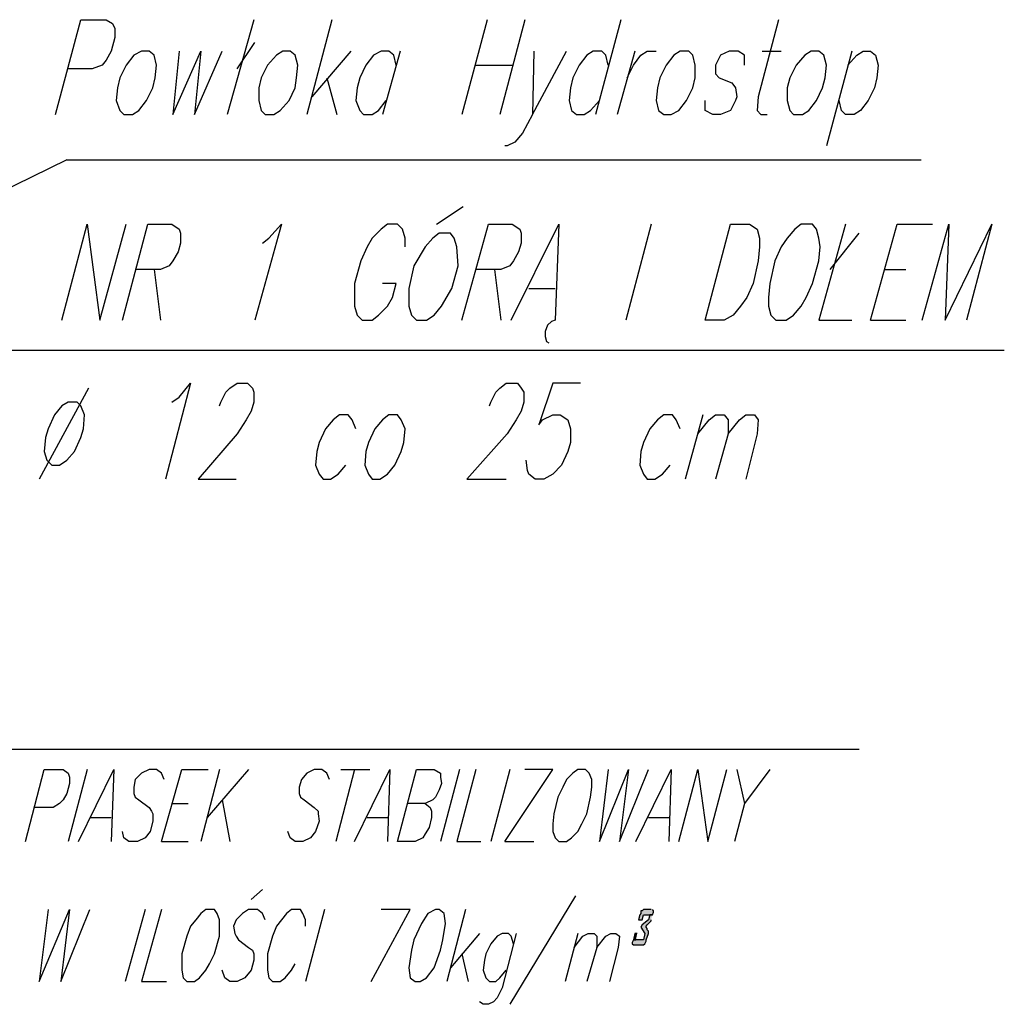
# Model space of a CAD drawing. Header units: millimetres. Extents: x -387992 to 11255, y 102926 to 380857.
# Tile 9 of 27: x -382494 to -380841, y 286249 to 287901. Entities that reach past the tile are written whole.
import ezdxf

# ---------------------------------------------------------------- set-up
doc = ezdxf.new("R2010")
doc.units = ezdxf.units.MM
doc.header["$MEASUREMENT"] = 0
doc.layers.add('Warstwa 1', color=7, linetype='Continuous')

msp = doc.modelspace()

# ---------------------------------------------------------------- hatches: boundary and pattern name
at = {"layer": 'Warstwa 1', "transparency": 33554687}
for points in [[(-381434.164362, 286408.281638), (-381446.859688, 286408.281638), (-381448.982594, 286406.179518), (-381451.105501, 286406.179518), (-381451.105501, 286401.933435), (-381453.207351, 286399.810529), (-381455.330257, 286391.361016), (-381448.982594, 286391.361016), (-381446.859688, 286399.810529), (-381432.040916, 286399.810529), (-381429.91801, 286404.056611), (-381429.91801, 286406.179518), (-381432.040916, 286408.281638)], [(-381432.040916, 286399.810529), (-381436.265673, 286399.810529), (-381438.388579, 286391.361016), (-381448.982594, 286382.86912), (-381451.105501, 286378.644364), (-381444.736782, 286368.050618), (-381446.859688, 286357.478199), (-381463.800826, 286357.478199), (-381465.923733, 286353.232117), (-381465.923733, 286351.10921), (-381463.800826, 286349.00736), (-381446.859688, 286349.00736), (-381444.736782, 286351.10921), (-381442.613335, 286355.355293), (-381442.613335, 286357.478199), (-381438.388579, 286368.050618), (-381438.388579, 286372.296701), (-381440.512025, 286374.419608), (-381440.512025, 286376.521458), (-381442.613335, 286378.644364), (-381442.613335, 286380.76727), (-381440.512025, 286382.86912), (-381438.388579, 286384.992027), (-381436.265673, 286387.115203), (-381434.164362, 286389.238109), (-381434.164362, 286391.361016)], [(-381457.453164, 286368.050618), (-381461.67792, 286368.050618), (-381463.800826, 286357.478199), (-381459.57607, 286357.478199)]]:
    msp.add_hatch(color=7, dxfattribs=at).paths.add_polyline_path(points)

# ---------------------------------------------------------------- linework, layer by layer
at = {"layer": 'Warstwa 1', "color": 7, "lineweight": 25}
for p, q in [((-381484.967261, 287901.233898), (-381527.321187, 287742.412211)), ((-381461.67792, 287848.286497), (-381491.33598, 287742.412211)), ((-381247.807521, 287848.286497), (-381216.026555, 287848.286497)), ((-381097.436427, 287848.286497), (-381139.790352, 287689.465349)), ((-382414.625861, 287666.176008), (-382878.393438, 287439.589228)), ((-382414.625861, 287666.176008), (-380980.990261, 287666.176008)), ((-381794.160043, 287558.178816), (-381749.683751, 287587.81582)), ((-382268.500039, 287481.942613), (-382257.92762, 287397.234762)), ((-381696.73581, 287481.942613), (-381686.163391, 287397.234762)), ((-382378.620138, 287282.86939), (-382461.204543, 287130.395906)), ((-381347.334145, 287238.393098), (-381376.970609, 287130.395906)), ((-382380.743045, 286643.360584), (-382412.502955, 286522.64701)), ((-381756.031414, 286643.360584), (-381787.791324, 286522.64701)), ((-381671.323562, 286643.360584), (-381703.104529, 286522.64701)), ((-381235.091139, 286643.360584), (-381277.444525, 286586.1671)), ((-382374.395382, 286562.877759), (-382340.490969, 286562.877759)), ((-381910.627265, 286562.877759), (-381876.744448, 286562.877759)), ((-381438.388579, 286562.877759), (-381404.505762, 286562.877759)), ((-381679.794132, 286522.64701), (-381631.093083, 286522.64701)), ((-382105.454135, 286425.223046), (-382086.390091, 286442.164454)), ((-382283.318811, 286408.281638), (-382317.222684, 286287.58912)), ((-381982.618195, 286408.281638), (-382014.399161, 286287.58912))]:
    msp.add_line(p, q, dxfattribs=at)
for points in [[(-382433.690446, 287742.412211), (-382391.33706, 287901.233898), (-382348.982594, 287901.233898), (-382338.389119, 287894.864639), (-382334.142766, 287886.39407), (-382334.142766, 287871.575298), (-382340.490969, 287848.286497), (-382348.982594, 287833.467725), (-382355.330257, 287824.996616), (-382372.272475, 287818.648953), (-382412.502955, 287818.648953)], [(-381220.272367, 287901.233898), (-381254.155724, 287772.049215), (-381256.27863, 287748.760414), (-381249.930968, 287742.412211), (-381239.336952, 287742.412211)], [(-382226.146654, 287848.286497), (-382236.740129, 287742.412211), (-382190.140931, 287848.286497), (-382200.734406, 287742.412211), (-382154.156264, 287848.286497)], [(-381861.90462, 287824.996616), (-381866.150433, 287841.938834), (-381874.621542, 287848.286497), (-381887.337924, 287848.286497), (-381900.03325, 287841.938834), (-381912.750171, 287824.996616), (-381923.322591, 287803.809125), (-381927.568403, 287786.867987), (-381929.69185, 287765.701552), (-381923.322591, 287748.760414), (-381916.974928, 287742.412211), (-381902.156696, 287742.412211), (-381891.56268, 287748.760414), (-381878.867355, 287765.701552)], [(-381631.093083, 287848.286497), (-381633.215989, 287742.412211), (-381576.022775, 287848.286497)], [(-381506.154752, 287824.996616), (-381510.379509, 287841.938834), (-381516.748228, 287848.286497), (-381531.567539, 287848.286497), (-381542.161015, 287841.938834), (-381554.856341, 287824.996616), (-381565.450356, 287803.809125), (-381569.675113, 287786.867987), (-381571.798019, 287765.701552), (-381567.573262, 287748.760414), (-381559.102693, 287742.412211), (-381546.385771, 287742.412211), (-381535.813352, 287748.760414), (-381520.973524, 287765.701552)], [(-381474.394842, 287803.809125), (-381463.800826, 287824.996616), (-381451.105501, 287841.938834), (-381440.512025, 287848.286497), (-381425.672197, 287848.286497)], [(-381277.444525, 287824.996616), (-381277.444525, 287841.938834), (-381288.038541, 287848.286497), (-381302.856773, 287848.286497), (-381317.675544, 287841.938834), (-381326.16771, 287824.996616), (-381326.16771, 287810.156788), (-381319.798991, 287803.809125), (-381298.632016, 287795.338556), (-381292.263297, 287786.867987), (-381290.161447, 287772.049215), (-381292.263297, 287765.701552), (-381300.733866, 287748.760414), (-381317.675544, 287742.412211), (-381330.392466, 287742.412211), (-381343.087792, 287748.760414), (-381343.087792, 287765.701552)], [(-381103.805686, 287824.996616), (-381088.986374, 287841.938834), (-381078.392898, 287848.286497), (-381065.675976, 287848.286497), (-381057.226464, 287841.938834), (-381052.980651, 287824.996616), (-381055.103557, 287803.809125), (-381059.328314, 287786.867987), (-381069.922329, 287765.701552), (-381082.617655, 287748.760414), (-381093.21113, 287742.412211), (-381108.030442, 287742.412211), (-381114.399161, 287748.760414), (-381118.623918, 287765.701552)], [(-381633.215989, 287742.412211), (-381650.157128, 287710.652301), (-381662.852993, 287695.813012), (-381675.569375, 287689.465349), (-381679.794132, 287689.465349)], [(-382423.09697, 287397.234762), (-382380.743045, 287558.178816), (-382359.555554, 287397.234762), (-382315.099778, 287558.178816)], [(-382321.447441, 287397.234762), (-382279.094055, 287558.178816), (-382238.863575, 287558.178816), (-382226.146654, 287549.708247), (-382224.044803, 287543.339528), (-382224.044803, 287526.397849), (-382228.26956, 287511.579617), (-382236.740129, 287496.760845), (-382243.088332, 287488.290276), (-382257.92762, 287481.942613), (-382300.281546, 287481.942613)], [(-382086.390091, 287526.397849), (-382075.796075, 287534.868419), (-382054.63018, 287558.178816), (-382099.085416, 287397.234762)], [(-381847.086388, 287520.050187), (-381847.086388, 287534.868419), (-381851.332201, 287549.708247), (-381859.80277, 287558.178816), (-381876.744448, 287558.178816), (-381887.337924, 287549.708247), (-381902.156696, 287534.868419), (-381910.627265, 287520.050187), (-381921.199684, 287496.760845), (-381931.79316, 287458.632216), (-381931.79316, 287420.524643), (-381927.568403, 287405.705331), (-381919.097834, 287397.234762), (-381902.156696, 287397.234762), (-381891.56268, 287405.705331), (-381876.744448, 287420.524643), (-381868.273879, 287435.342875), (-381861.90462, 287458.632216), (-381885.215018, 287458.632216)], [(-381751.806657, 287397.234762), (-381707.329285, 287558.178816), (-381667.098806, 287558.178816), (-381654.381884, 287549.708247), (-381652.258978, 287543.339528), (-381652.258978, 287526.397849), (-381656.50533, 287511.579617), (-381664.9759, 287496.760845), (-381671.323562, 287488.290276), (-381686.163391, 287481.942613), (-381728.49626, 287481.942613)], [(-381669.221712, 287397.234762), (-381588.739157, 287558.178816), (-381595.108416, 287397.234762), (-381601.456079, 287395.111856), (-381607.803742, 287388.764193), (-381612.028498, 287378.170177), (-381612.028498, 287369.699608), (-381609.926648, 287361.229039), (-381605.680836, 287359.106133)], [(-381065.675976, 287397.234762), (-381021.220741, 287558.178816), (-380961.925676, 287558.178816)], [(-380978.867355, 287397.234762), (-380934.390523, 287558.178816), (-380940.738185, 287397.234762), (-380862.399593, 287558.178816), (-380904.753519, 287397.234762)], [(-380841.212102, 287346.410807), (-383382.392304, 287346.410807), (-383422.622784, 287524.274943)], [(-381595.108416, 287397.234762), (-381601.456079, 287395.111856), (-381607.803742, 287388.764193), (-381612.028498, 287378.170177), (-381612.028498, 287369.699608), (-381609.926648, 287361.229039), (-381605.680836, 287359.106133)], [(-382238.863575, 287259.580589), (-382226.146654, 287268.051158), (-382207.082069, 287291.340499), (-382249.435995, 287130.395906)], [(-382158.38102, 287253.232386), (-382156.27917, 287259.580589), (-382147.787005, 287276.521728), (-382141.438802, 287282.86939), (-382128.743477, 287291.340499), (-382111.801798, 287291.340499), (-382103.331229, 287282.86939), (-382101.208323, 287276.521728), (-382101.208323, 287259.580589), (-382105.454135, 287244.761817), (-382113.925245, 287229.943585), (-382128.743477, 287206.633188), (-382194.386743, 287130.395906), (-382130.845327, 287130.395906)], [(-381705.206379, 287253.232386), (-381703.104529, 287259.580589), (-381694.612903, 287276.521728), (-381688.265241, 287282.86939), (-381677.671225, 287291.340499), (-381658.628237, 287291.340499), (-381652.258978, 287282.86939), (-381648.034221, 287276.521728), (-381648.034221, 287259.580589), (-381652.258978, 287244.761817), (-381660.751143, 287229.943585), (-381675.569375, 287206.633188), (-381743.335548, 287130.395906), (-381677.671225, 287130.395906)], [(-381552.754491, 287291.340499), (-381599.333173, 287291.340499), (-381622.621974, 287221.472476), (-381616.274311, 287229.943585), (-381599.333173, 287238.393098), (-381586.616251, 287238.393098), (-381573.920925, 287229.943585), (-381569.675113, 287215.124813), (-381569.675113, 287191.813876), (-381573.920925, 287176.995644), (-381584.514401, 287153.706303), (-381599.333173, 287138.888071), (-381614.151405, 287130.395906), (-381628.970177, 287130.395906), (-381639.563652, 287138.888071), (-381641.686559, 287145.235734), (-381643.809465, 287162.177412)], [(-381929.69185, 287215.124813), (-381936.039512, 287229.943585), (-381942.387715, 287238.393098), (-381957.205947, 287238.393098), (-381967.799963, 287229.943585), (-381980.495288, 287215.124813), (-381991.088764, 287191.813876), (-381995.335116, 287176.995644), (-381997.436427, 287153.706303), (-381991.088764, 287138.888071), (-381984.741101, 287130.395906), (-381972.045775, 287130.395906), (-381959.328853, 287138.888071), (-381946.612472, 287153.706303)], [(-381385.462774, 287215.124813), (-381391.810437, 287229.943585), (-381398.1581, 287238.393098), (-381412.976871, 287238.393098), (-381423.570347, 287229.943585), (-381436.265673, 287215.124813), (-381446.859688, 287191.813876), (-381451.105501, 287176.995644), (-381453.207351, 287153.706303), (-381446.859688, 287138.888071), (-381440.512025, 287130.395906), (-381427.795103, 287130.395906), (-381415.099778, 287138.888071), (-381402.382856, 287153.706303)], [(-381355.804714, 287206.633188), (-381336.740129, 287229.943585), (-381326.16771, 287238.393098), (-381311.327882, 287238.393098), (-381304.979679, 287229.943585), (-381304.979679, 287206.633188), (-381326.16771, 287130.395906)], [(-381304.979679, 287206.633188), (-381285.915634, 287229.943585), (-381275.321619, 287238.393098), (-381260.503387, 287238.393098), (-381254.155724, 287229.943585), (-381256.27863, 287206.633188), (-381275.321619, 287130.395906)], [(-382484.514941, 286522.64701), (-382452.733434, 286643.360584), (-382420.973524, 286643.360584), (-382412.502955, 286636.991595), (-382410.380048, 286630.643662), (-382410.380048, 286620.049917), (-382414.625861, 286603.108508), (-382420.973524, 286592.514763), (-382427.321187, 286586.1671), (-382437.915202, 286579.819437), (-382469.675113, 286579.819437)], [(-382395.561816, 286522.64701), (-382336.266213, 286643.360584), (-382340.490969, 286522.64701)], [(-382251.558901, 286626.397849), (-382255.804714, 286636.991595), (-382264.275283, 286643.360584), (-382276.971148, 286643.360584), (-382289.68753, 286636.991595), (-382300.281546, 286626.397849), (-382302.382856, 286613.702254), (-382302.382856, 286603.108508), (-382300.281546, 286596.760845), (-382293.912287, 286592.514763), (-382276.971148, 286579.819437), (-382272.746392, 286573.471504), (-382270.623486, 286569.225422), (-382270.623486, 286556.530096), (-382274.847702, 286539.588688), (-382283.318811, 286528.994942), (-382296.035193, 286522.64701), (-382310.853965, 286522.64701), (-382319.324534, 286528.994942), (-382321.447441, 286539.588688)], [(-382255.804714, 286522.64701), (-382221.921897, 286643.360584), (-382177.445065, 286643.360584)], [(-381974.147625, 286626.397849), (-381978.393438, 286636.991595), (-381986.864007, 286643.360584), (-381999.559873, 286643.360584), (-382012.276255, 286636.991595), (-382020.747364, 286626.397849), (-382024.97158, 286613.702254), (-382024.97158, 286603.108508), (-382022.848674, 286596.760845), (-382016.501011, 286592.514763), (-381999.559873, 286579.819437), (-381993.21221, 286573.471504), (-381993.21221, 286569.225422), (-381991.088764, 286556.530096), (-381997.436427, 286539.588688), (-382005.907536, 286528.994942), (-382018.623918, 286522.64701), (-382031.340839, 286522.64701), (-382039.790352, 286528.994942), (-382044.036165, 286539.588688)], [(-381931.79316, 286522.64701), (-381872.498096, 286643.360584), (-381876.744448, 286522.64701)], [(-381859.80277, 286522.64701), (-381828.04286, 286643.360584), (-381798.3848, 286643.360584), (-381787.791324, 286636.991595), (-381787.791324, 286630.643662), (-381785.689474, 286620.049917), (-381789.91423, 286609.456441), (-381796.261893, 286596.760845), (-381800.507706, 286592.514763), (-381813.203572, 286586.1671), (-381842.861632, 286586.1671)], [(-381728.49626, 286643.360584), (-381760.277227, 286522.64701), (-381720.046207, 286522.64701)], [(-381679.794132, 286522.64701), (-381599.333173, 286643.360584), (-381645.911315, 286643.360584)], [(-381506.154752, 286643.360584), (-381520.973524, 286522.64701), (-381472.271935, 286643.360584), (-381487.090167, 286522.64701), (-381438.388579, 286643.360584)], [(-381459.57607, 286522.64701), (-381400.281006, 286643.360584), (-381404.505762, 286522.64701)], [(-381387.564624, 286522.64701), (-381355.804714, 286643.360584), (-381338.863035, 286522.64701), (-381307.082069, 286643.360584)], [(-381290.161447, 286643.360584), (-381277.444525, 286586.1671), (-381294.386203, 286522.64701)], [(-381813.203572, 286586.1671), (-381804.754059, 286579.819437), (-381802.630612, 286573.471504), (-381802.630612, 286562.877759), (-381806.855369, 286545.936351), (-381813.203572, 286535.342605), (-381817.449384, 286528.994942), (-381830.14471, 286522.64701), (-381859.80277, 286522.64701)], [(-382446.385771, 286408.281638), (-382461.204543, 286287.58912), (-382410.380048, 286408.281638), (-382425.219877, 286287.58912), (-382376.497232, 286408.281638)], [(-382255.804714, 286408.281638), (-382289.68753, 286287.58912), (-382247.334145, 286287.58912)], [(-382082.143738, 286391.361016), (-382086.390091, 286401.933435), (-382094.86066, 286408.281638), (-382109.678892, 286408.281638), (-382120.272907, 286401.933435), (-382130.845327, 286391.361016), (-382135.091139, 286380.76727), (-382132.968233, 286368.050618), (-382130.845327, 286363.825862), (-382126.62057, 286357.478199), (-382109.678892, 286344.761547), (-382103.331229, 286340.515465), (-382101.208323, 286334.167802), (-382101.208323, 286323.574056), (-382105.454135, 286306.632648), (-382116.026555, 286293.936783), (-382128.743477, 286287.58912), (-382141.438802, 286287.58912), (-382149.909911, 286293.936783), (-382154.156264, 286306.632648)], [(-382014.399161, 286380.76727), (-382014.399161, 286391.361016), (-382018.623918, 286401.933435), (-382022.848674, 286408.281638), (-382037.688502, 286408.281638), (-382046.159071, 286401.933435), (-382054.63018, 286391.361016), (-382063.10075, 286380.76727), (-382069.448412, 286363.825862), (-382077.918982, 286334.167802), (-382077.918982, 286306.632648), (-382075.796075, 286293.936783), (-382069.448412, 286287.58912), (-382056.731491, 286287.58912), (-382048.282518, 286293.936783), (-382037.688502, 286306.632648), (-382031.340839, 286317.226394)], [(-381904.258006, 286287.58912), (-381838.615279, 286408.281638), (-381887.337924, 286408.281638)], [(-381660.751143, 286368.050618), (-381684.040484, 286276.995374), (-381692.511053, 286260.053966), (-381698.858716, 286253.706303), (-381707.329285, 286249.46022), (-381715.800394, 286249.46022), (-381722.148057, 286253.706303)], [(-381664.9759, 286351.10921), (-381669.221712, 286363.825862), (-381673.446469, 286368.050618), (-381684.040484, 286368.050618), (-381692.511053, 286363.825862), (-381703.104529, 286351.10921), (-381711.554042, 286334.167802), (-381713.676948, 286323.574056), (-381715.800394, 286306.632648), (-381711.554042, 286293.936783), (-381705.206379, 286287.58912), (-381694.612903, 286287.58912), (-381688.265241, 286293.936783), (-381677.671225, 286306.632648)], [(-381563.32691, 286344.761547), (-381548.508678, 286363.825862), (-381540.038109, 286368.050618), (-381529.444093, 286368.050618), (-381525.219337, 286363.825862), (-381525.219337, 286344.761547), (-381542.161015, 286287.58912)], [(-381525.219337, 286344.761547), (-381510.379509, 286363.825862), (-381501.908399, 286368.050618), (-381493.458887, 286368.050618), (-381487.090167, 286363.825862), (-381489.213074, 286344.761547), (-381504.031846, 286287.58912)]]:
    msp.add_lwpolyline(points, dxfattribs=at)
for points in [[(-382289.68753, 287848.286497), (-382302.382856, 287841.938834), (-382315.099778, 287824.996616), (-382325.672197, 287803.809125), (-382329.91801, 287786.867987), (-382332.041456, 287765.701552), (-382325.672197, 287748.760414), (-382319.324534, 287742.412211), (-382304.506302, 287742.412211), (-382293.912287, 287748.760414), (-382281.216961, 287765.701552), (-382270.623486, 287786.867987), (-382266.377133, 287803.809125), (-382264.275283, 287824.996616), (-382268.500039, 287841.938834), (-382276.971148, 287848.286497)], [(-382052.506734, 287848.286497), (-382063.10075, 287841.938834), (-382077.918982, 287824.996616), (-382088.512997, 287803.809125), (-382092.737754, 287786.867987), (-382092.737754, 287765.701552), (-382088.512997, 287748.760414), (-382082.143738, 287742.412211), (-382067.325506, 287742.412211), (-382056.731491, 287748.760414), (-382041.913259, 287765.701552), (-382031.340839, 287786.867987), (-382029.217933, 287803.809125), (-382027.095027, 287824.996616), (-382031.340839, 287841.938834), (-382039.790352, 287848.286497)], [(-381385.462774, 287848.286497), (-381396.035193, 287841.938834), (-381408.730519, 287824.996616), (-381419.324534, 287803.809125), (-381423.570347, 287786.867987), (-381425.672197, 287765.701552), (-381421.447441, 287748.760414), (-381412.976871, 287742.412211), (-381400.281006, 287742.412211), (-381387.564624, 287748.760414), (-381374.869298, 287765.701552), (-381364.275283, 287786.867987), (-381360.02947, 287803.809125), (-381360.02947, 287824.996616), (-381364.275283, 287841.938834), (-381370.622946, 287848.286497)], [(-381165.223656, 287848.286497), (-381175.796075, 287841.938834), (-381190.635903, 287824.996616), (-381201.208323, 287803.809125), (-381205.454135, 287786.867987), (-381205.454135, 287765.701552), (-381201.208323, 287748.760414), (-381194.86066, 287742.412211), (-381180.041888, 287742.412211), (-381169.448412, 287748.760414), (-381156.731491, 287765.701552), (-381146.159071, 287786.867987), (-381141.913259, 287803.809125), (-381139.790352, 287824.996616), (-381144.036165, 287841.938834), (-381152.506734, 287848.286497)], [(-381789.91423, 287543.339528), (-381800.507706, 287534.868419), (-381813.203572, 287520.050187), (-381832.267616, 287488.290276), (-381840.738725, 287450.161647), (-381840.738725, 287420.524643), (-381836.513969, 287405.705331), (-381828.04286, 287397.234762), (-381811.101721, 287397.234762), (-381798.3848, 287405.705331), (-381785.689474, 287420.524643), (-381768.747796, 287450.161647), (-381758.15432, 287488.290276), (-381760.277227, 287520.050187), (-381764.501983, 287534.868419), (-381770.849646, 287543.339528)], [(-381343.087792, 287397.234762), (-381300.733866, 287558.178816), (-381268.973956, 287558.178816), (-381256.27863, 287549.708247), (-381252.032278, 287534.868419), (-381252.032278, 287520.050187), (-381254.155724, 287496.760845), (-381262.626293, 287458.632216), (-381273.219769, 287435.342875), (-381283.792188, 287420.524643), (-381296.50911, 287405.705331), (-381311.327882, 287397.234762)], [(-381182.143738, 287558.178816), (-381192.737214, 287549.708247), (-381205.454135, 287534.868419), (-381216.026555, 287520.050187), (-381226.62057, 287496.760845), (-381235.091139, 287458.632216), (-381237.214046, 287435.342875), (-381237.214046, 287420.524643), (-381232.968233, 287405.705331), (-381224.51872, 287397.234762), (-381207.577042, 287397.234762), (-381194.86066, 287405.705331), (-381182.143738, 287420.524643), (-381173.694225, 287435.342875), (-381163.10075, 287458.632216), (-381152.506734, 287496.760845), (-381150.383828, 287520.050187), (-381152.506734, 287534.868419), (-381156.731491, 287549.708247), (-381163.10075, 287558.178816)], [(-382412.502955, 287259.580589), (-382423.09697, 287253.232386), (-382435.792296, 287238.393098), (-382446.385771, 287215.124813), (-382450.632124, 287200.285525), (-382452.733434, 287176.995644), (-382448.508678, 287162.177412), (-382440.038109, 287153.706303), (-382427.321187, 287153.706303), (-382414.625861, 287162.177412), (-382401.909479, 287176.995644), (-382391.33706, 287200.285525), (-382387.090707, 287215.124813), (-382384.967801, 287238.393098), (-382391.33706, 287253.232386), (-382397.684723, 287259.580589)], [(-381874.621542, 287238.393098), (-381885.215018, 287229.943585), (-381897.910343, 287215.124813), (-381908.504359, 287191.813876), (-381912.750171, 287176.995644), (-381914.852021, 287153.706303), (-381908.504359, 287138.888071), (-381902.156696, 287130.395906), (-381889.439774, 287130.395906), (-381876.744448, 287138.888071), (-381864.027527, 287153.706303), (-381853.455107, 287176.995644), (-381849.209295, 287191.813876), (-381847.086388, 287215.124813), (-381853.455107, 287229.943585), (-381859.80277, 287238.393098)], [(-381556.979247, 286643.360584), (-381565.450356, 286636.991595), (-381576.022775, 286626.397849), (-381582.391494, 286613.702254), (-381590.862064, 286596.760845), (-381597.210266, 286569.225422), (-381599.333173, 286552.284013), (-381599.333173, 286539.588688), (-381595.108416, 286528.994942), (-381588.739157, 286522.64701), (-381576.022775, 286522.64701), (-381567.573262, 286528.994942), (-381556.979247, 286539.588688), (-381550.631584, 286552.284013), (-381542.161015, 286569.225422), (-381535.813352, 286596.760845), (-381533.690446, 286613.702254), (-381533.690446, 286626.397849), (-381537.915202, 286636.991595), (-381544.262865, 286643.360584)], [(-382181.691418, 286408.281638), (-382190.140931, 286401.933435), (-382198.632556, 286391.361016), (-382207.082069, 286380.76727), (-382213.451328, 286363.825862), (-382221.921897, 286334.167802), (-382221.921897, 286306.632648), (-382219.798991, 286293.936783), (-382213.451328, 286287.58912), (-382200.734406, 286287.58912), (-382192.263837, 286293.936783), (-382181.691418, 286306.632648), (-382175.322159, 286317.226394), (-382166.851589, 286334.167802), (-382158.38102, 286363.825862), (-382158.38102, 286391.361016), (-382162.626833, 286401.933435), (-382166.851589, 286408.281638)], [(-381796.261893, 286408.281638), (-381808.978815, 286401.933435), (-381819.572291, 286384.992027), (-381832.267616, 286357.478199), (-381836.513969, 286340.515465), (-381840.738725, 286310.878731), (-381838.615279, 286293.936783), (-381830.14471, 286287.58912), (-381821.695197, 286287.58912), (-381811.101721, 286293.936783), (-381798.3848, 286310.878731), (-381787.791324, 286340.515465), (-381783.566568, 286357.478199), (-381779.320215, 286384.992027), (-381781.443661, 286401.933435), (-381789.91423, 286408.281638)]]:
    msp.add_lwpolyline(points, close=True, dxfattribs=at)
at = {"layer": 'Warstwa 1'}
for points in [[(-381434.164362, 286408.281638), (-381446.859688, 286408.281638), (-381448.982594, 286406.179518), (-381451.105501, 286406.179518), (-381451.105501, 286401.933435), (-381453.207351, 286399.810529), (-381455.330257, 286391.361016), (-381448.982594, 286391.361016), (-381446.859688, 286399.810529), (-381432.040916, 286399.810529), (-381429.91801, 286404.056611), (-381429.91801, 286406.179518), (-381432.040916, 286408.281638)], [(-381432.040916, 286399.810529), (-381436.265673, 286399.810529), (-381438.388579, 286391.361016), (-381448.982594, 286382.86912), (-381451.105501, 286378.644364), (-381444.736782, 286368.050618), (-381446.859688, 286357.478199), (-381463.800826, 286357.478199), (-381465.923733, 286353.232117), (-381465.923733, 286351.10921), (-381463.800826, 286349.00736), (-381446.859688, 286349.00736), (-381444.736782, 286351.10921), (-381442.613335, 286355.355293), (-381442.613335, 286357.478199), (-381438.388579, 286368.050618), (-381438.388579, 286372.296701), (-381440.512025, 286374.419608), (-381440.512025, 286376.521458), (-381442.613335, 286378.644364), (-381442.613335, 286380.76727), (-381440.512025, 286382.86912), (-381438.388579, 286384.992027), (-381436.265673, 286387.115203), (-381434.164362, 286389.238109), (-381434.164362, 286391.361016)], [(-381457.453164, 286368.050618), (-381461.67792, 286368.050618), (-381463.800826, 286357.478199), (-381459.57607, 286357.478199)]]:
    msp.add_lwpolyline(points, dxfattribs=at)
at = {"layer": 'Warstwa 1', "color": 7, "lineweight": 25}
for points in [[(-382101.208323, 287901.233898), (-382101.208323, 287901.233898), (-382145.685155, 287742.412211), (-382145.685155, 287742.412211)], [(-381969.922869, 287901.233898), (-381969.922869, 287901.233898), (-382012.276255, 287742.412211), (-382012.276255, 287742.412211)], [(-381709.452192, 287901.233898), (-381709.452192, 287901.233898), (-381751.806657, 287742.412211), (-381751.806657, 287742.412211)], [(-381645.911315, 287901.233898), (-381645.911315, 287901.233898), (-381688.265241, 287742.412211), (-381688.265241, 287742.412211)], [(-382128.743477, 287818.648953), (-382128.743477, 287818.648953), (-382099.085416, 287863.104729), (-382099.085416, 287863.104729)], [(-381938.141902, 287848.286497), (-381938.141902, 287848.286497), (-382003.805686, 287772.049215), (-382003.805686, 287772.049215)], [(-381855.556957, 287848.286497), (-381855.556957, 287848.286497), (-381885.215018, 287742.412211), (-381885.215018, 287742.412211)], [(-381728.49626, 287824.996616), (-381728.49626, 287824.996616), (-381664.9759, 287824.996616), (-381664.9759, 287824.996616)], [(-381978.393438, 287803.809125), (-381978.393438, 287803.809125), (-381961.4523, 287742.412211), (-381961.4523, 287742.412211)], [(-381434.164362, 287558.178816), (-381434.164362, 287558.178816), (-381476.517748, 287397.234762), (-381476.517748, 287397.234762)], [(-381108.030442, 287558.178816), (-381108.030442, 287558.178816), (-381152.506734, 287397.234762), (-381152.506734, 287397.234762)], [(-381133.44215, 287481.942613), (-381133.44215, 287481.942613), (-381084.740561, 287543.339528), (-381084.740561, 287543.339528)], [(-381042.387175, 287481.942613), (-381042.387175, 287481.942613), (-381006.380912, 287481.942613), (-381006.380912, 287481.942613)], [(-381639.563652, 287450.161647), (-381639.563652, 287450.161647), (-381595.108416, 287450.161647), (-381595.108416, 287450.161647)], [(-381152.506734, 287397.234762), (-381152.506734, 287397.234762), (-381097.436427, 287397.234762), (-381097.436427, 287397.234762)], [(-381065.675976, 287397.234762), (-381065.675976, 287397.234762), (-381006.380912, 287397.234762), (-381006.380912, 287397.234762)], [(-383143.088332, 286677.222074), (-383143.088332, 286677.222074), (-381084.740561, 286677.222074), (-381084.740561, 286677.222074)], [(-382158.38102, 286643.360584), (-382158.38102, 286643.360584), (-382190.140931, 286522.64701), (-382190.140931, 286522.64701)], [(-382109.678892, 286643.360584), (-382109.678892, 286643.360584), (-382179.568511, 286562.877759), (-382179.568511, 286562.877759)], [(-381931.79316, 286643.360584), (-381931.79316, 286643.360584), (-381963.55361, 286522.64701), (-381963.55361, 286522.64701)], [(-381955.104097, 286643.360584), (-381955.104097, 286643.360584), (-381906.381452, 286643.360584), (-381906.381452, 286643.360584)], [(-382238.863575, 286586.1671), (-382238.863575, 286586.1671), (-382211.328422, 286586.1671), (-382211.328422, 286586.1671)], [(-382154.156264, 286592.514763), (-382154.156264, 286592.514763), (-382141.438802, 286522.64701), (-382141.438802, 286522.64701)], [(-382255.804714, 286522.64701), (-382255.804714, 286522.64701), (-382211.328422, 286522.64701), (-382211.328422, 286522.64701)], [(-381561.204003, 286431.592035), (-381561.204003, 286431.592035), (-381671.323562, 286249.46022), (-381671.323562, 286249.46022)], [(-381745.458995, 286408.281638), (-381745.458995, 286408.281638), (-381777.218905, 286287.58912), (-381777.218905, 286287.58912)], [(-381722.148057, 286368.050618), (-381722.148057, 286368.050618), (-381770.849646, 286310.878731), (-381770.849646, 286310.878731)], [(-381556.979247, 286368.050618), (-381556.979247, 286368.050618), (-381578.145682, 286287.58912), (-381578.145682, 286287.58912)], [(-381751.806657, 286334.167802), (-381751.806657, 286334.167802), (-381741.212642, 286287.58912), (-381741.212642, 286287.58912)]]:
    msp.add_open_spline(points, degree=3, dxfattribs=at)

doc.saveas('drawing.dxf')
